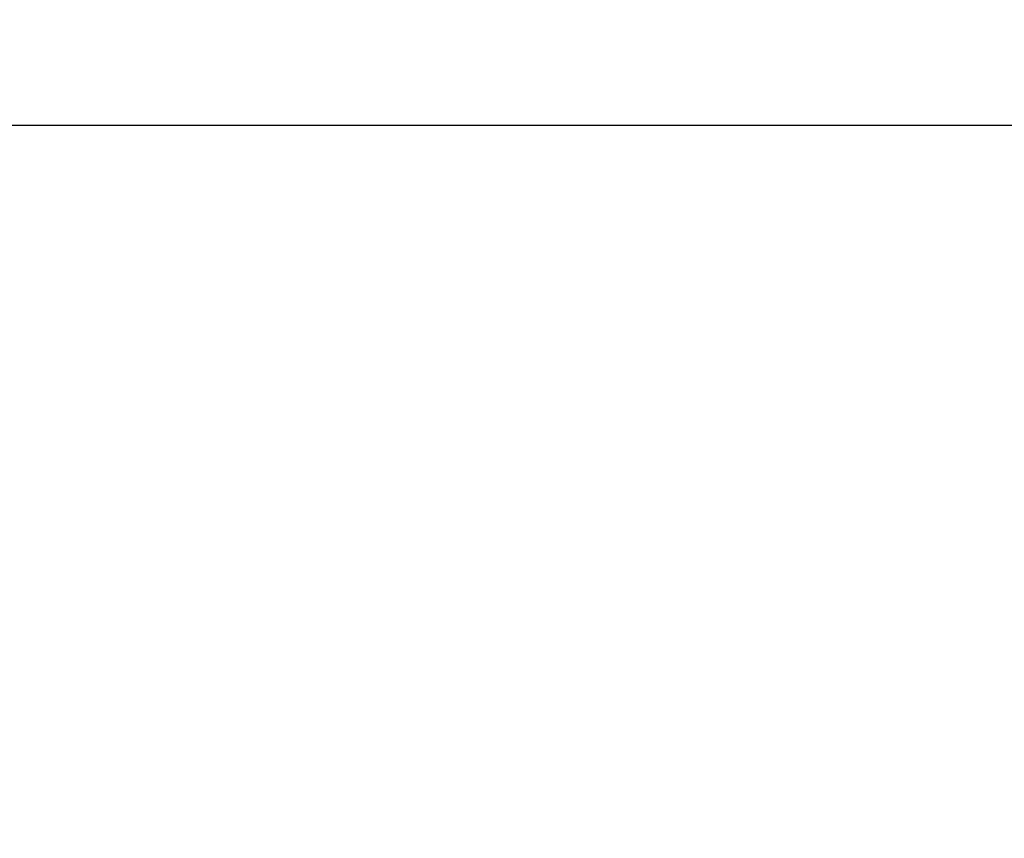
# Model space of a CAD drawing. Header units: millimetres. Extents: x 0 to 5588, y 0 to 4318.
# Tile 17 of 37: x 2546 to 2613, y 2383 to 2438. Entities that reach past the tile are written whole.
import ezdxf

# ---------------------------------------------------------------- set-up
doc = ezdxf.new("R2010")
doc.units = ezdxf.units.MM
doc.header["$LTSCALE"] = 20
doc.layers.add('DIMENSIONS', color=140, linetype='Continuous', lineweight=25)
doc.styles.add('SLDTEXTSTYLE0', font='TXT', dxfattribs={"width": 0.7})
doc.dimstyles.new('SLDDIMSTYLE1', dxfattribs={"dimtxt": 43.160156, "dimasz": 66.04, "dimexe": 0, "dimexo": 0.0625, "dimgap": 10.790039, "dimtad": 0, "dimtih": 1, "dimtoh": 1, "dimdec": 1, "dimrnd": 1e-09, "dimzin": 12, "dimdsep": 46, "dimtxsty": 'SLDTEXTSTYLE0', "dimsah": 1, "dimcen": 0.09, "dimadec": 0, "dimazin": 3, "dimtfac": 1, "dimtdec": 1, "dimtmove": 0, "dimatfit": 0, "dimfxl": 0, "dimfrac": 2, "dimtolj": 1, "dimtzin": 12, "dimarcsym": 0})
doc.dimstyles.new('SLDDIMSTYLE3', dxfattribs={"dimtxt": 43.160156, "dimasz": 66.04, "dimexe": 0, "dimexo": 0.0625, "dimgap": 10.790039, "dimtad": 0, "dimtih": 1, "dimtoh": 1, "dimdec": 1, "dimrnd": 1e-09, "dimzin": 4, "dimdsep": 46, "dimtxsty": 'SLDTEXTSTYLE0', "dimsah": 1, "dimcen": 0.09, "dimadec": 0, "dimazin": 1, "dimtfac": 1, "dimtdec": 1, "dimtmove": 0, "dimatfit": 0, "dimfxl": 0, "dimfrac": 2, "dimtolj": 1, "dimtzin": 12, "dimarcsym": 0})

# ---------------------------------------------------------------- blocks, each defined once
blk = doc.blocks.new('_D_2')
at = {"layer": 'DIMENSIONS'}
for p, q in [((2757.551, 2431.141), (2757.552, 2558.141)), ((2523.583, 2431.142), (2821.051, 2431.141)), ((2675.471, 2319.951), (2660.978, 2319.951)), ((2660.978, 2319.951), (2660.978, 2251.356)), ((2839.631, 2319.951), (2854.124, 2319.951)), ((2854.124, 2319.951), (2854.124, 2251.356)), ((2660.978, 2251.356), (2675.471, 2251.356)), ((2854.124, 2251.356), (2839.631, 2251.356)), ((2523.582, 2171.34), (2821.05, 2171.34)), ((2757.55, 2171.34), (2757.55, 2044.34))]:
    blk.add_line(p, q, dxfattribs=at)
for points in [[(2757.551, 2431.141), (2767.711, 2497.181), (2747.391, 2497.181)], [(2757.55, 2171.34), (2747.39, 2105.3), (2767.71, 2105.3)]]:
    blk.add_solid(points, dxfattribs=at)
at = {"layer": 'DIMENSIONS', "char_height": 42.3333, "attachment_point": 1, "style": 'SLDTEXTSTYLE0'}
for s, insert in [('259.8', (2675.471, 2384.184)), ('10.23', (2675.471, 2305.926))]:
    blk.add_mtext(s, dxfattribs=dict(at, insert=insert))
blk = doc.blocks.new('_D_4')
at = {"layer": 'DIMENSIONS'}
for p, q in [((2498.182, 2336.681), (2498.182, 2736.784)), ((2498.182, 2673.284), (2371.182, 2673.284)), ((2520.182, 2673.284), (2634.94, 2673.284)), ((2693.424, 2673.284), (2678.93, 2673.284)), ((2678.93, 2673.284), (2678.93, 2604.688)), ((2821.678, 2673.284), (2836.171, 2673.284)), ((2836.171, 2673.284), (2836.171, 2604.688)), ((2678.93, 2604.688), (2693.424, 2604.688)), ((2836.171, 2604.688), (2821.678, 2604.688))]:
    blk.add_line(p, q, dxfattribs=at)
for points in [[(2498.182, 2673.284), (2432.142, 2683.444), (2432.142, 2663.124)], [(2520.182, 2673.284), (2586.222, 2663.124), (2586.222, 2683.444)]]:
    blk.add_solid(points, dxfattribs=at)
at = {"layer": 'DIMENSIONS', "char_height": 42.3333, "attachment_point": 1, "style": 'SLDTEXTSTYLE0'}
for s, insert in [('22.0', (2693.424, 2737.517)), ('0.87', (2693.424, 2659.259))]:
    blk.add_mtext(s, dxfattribs=dict(at, insert=insert))

msp = doc.modelspace()

# ---------------------------------------------------------------- dimensions: what is measured, and where the dimension line sits
at = {"layer": 'DIMENSIONS'}
dim = msp.add_linear_dim(base=(2520.182, 2673.284), p1=(2498.182, 2311.281), p2=(2520.182, 3391.238), dimstyle='SLDDIMSTYLE3', dxfattribs=at)
dim.commit()
dim.dimension.update_dxf_attribs({"geometry": '_D_4', "text_midpoint": (2757.551, 2673.284), "dimtype": 160})
dim = msp.add_linear_dim(base=(2757.551, 2431.141), p1=(2498.182, 2171.34), p2=(2498.183, 2431.142), angle=89.99984, dimstyle='SLDDIMSTYLE1', dxfattribs=at)
dim.commit()
dim.dimension.update_dxf_attribs({"geometry": '_D_2', "text_midpoint": (2757.551, 2319.951), "dimtype": 160})

doc.saveas('drawing.dxf')
